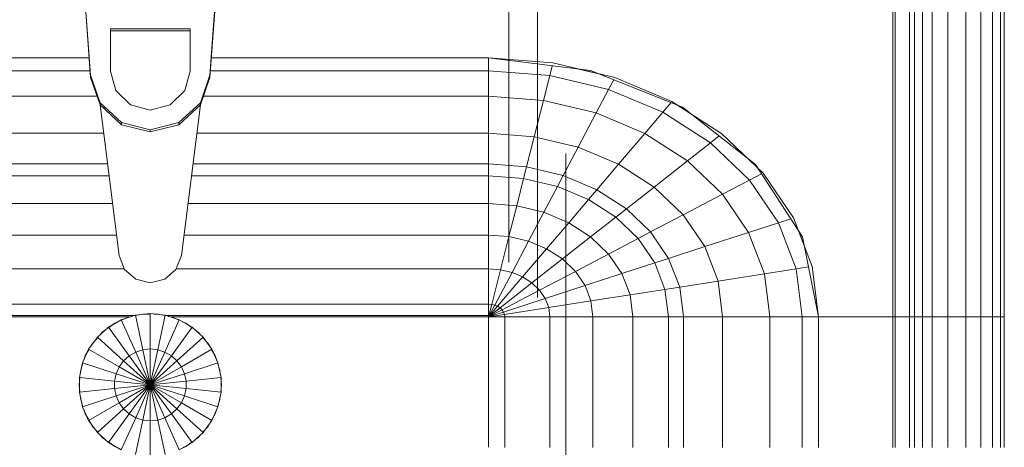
# Model space of a CAD drawing. Header units: millimetres. Extents: x 25471 to 48943, y 4737 to 38988.
# Tile 78 of 117: x 34623 to 34969, y 36599 to 36749. Entities that reach past the tile are written whole.
import ezdxf

# ---------------------------------------------------------------- set-up
doc = ezdxf.new("R2010")
doc.units = ezdxf.units.MM
doc.linetypes.add('ADSK_Штриховая_ш3 п1_5', pattern=[225, 150, -75])
doc.layers.add('A-DETL-____-MBND', color=5, linetype='ADSK_Штриховая_ш3 п1_5', lineweight=20)
doc.layers.add('M-EQPM-____-OTLN', color=50, linetype='Continuous', lineweight=20)

# ---------------------------------------------------------------- blocks, each defined once
blk = doc.blocks.new('Прямая форма - V line-609016-В_Этаж 01_Водопровод')
at = {"layer": 'M-EQPM-____-OTLN', "color": 9}
for p, q in [((260.87, 0), (260.87, -183.24)), ((260.84, -183.27), (260.84, 0)), ((261.6, -183.27), (261.6, 0)), ((266.64, -183.27), (266.64, 0)), ((268.48, -183.27), (268.48, 0)), ((271.3, -183.27), (271.3, 0)), ((274.68, -183.27), (274.68, 0)), ((280.15, -183.27), (280.15, 0)), ((286.45, -183.27), (286.45, 0)), ((291.73, -183.27), (291.73, 0)), ((295.82, -183.27), (295.82, 0)), ((298.6, -183.27), (298.6, 0)), ((299.99, -183.27), (299.99, 0)), ((-20.95, -98.41), (-23.89, -58.26)), ((20.95, -98.41), (23.89, -58.26)), ((-23.89, -59.01), (-20.95, -99.15)), ((23.89, -59.01), (20.95, -99.15)), ((-14, -82.11), (14, -82.11)), ((-14, -96.93), (-14, -82.11)), ((14, -82.86), (-14, -82.86)), ((14, -82.11), (14, -96.93)), ((-21.4, -92.28), (-118.83, -92.28)), ((-118.83, -92.32), (-21.39, -92.32)), ((21.39, -92.32), (118.83, -92.32)), ((118.83, -92.28), (21.4, -92.28)), ((154.66, -96.74), (118.83, -92.28)), ((118.83, -92.32), (118.83, -96.84)), ((118.83, -92.32), (141.45, -94.07)), ((118.83, -96.84), (118.83, -92.32)), ((141.2, -95.06), (140.32, -98.51)), ((141.45, -94.07), (163.2, -99.24)), ((157.58, -97.91), (150.5, -96.22)), ((186.98, -109.66), (154.66, -96.74)), ((-21.06, -96.84), (-118.83, -96.84)), ((-20.95, -99.15), (-20.95, -98.41)), ((-20.95, -98.41), (-17.66, -108.08)), ((-17.66, -108.83), (-20.95, -99.15)), ((-12.12, -103.8), (-14, -96.93)), ((14, -96.93), (12.12, -103.8)), ((17.66, -108.08), (20.95, -98.41)), ((20.95, -99.15), (17.66, -108.83)), ((20.95, -99.15), (20.95, -98.41)), ((118.83, -96.84), (21.06, -96.84)), ((118.83, -96.84), (118.83, -105.76)), ((140.32, -98.51), (118.83, -96.84)), ((118.83, -105.76), (118.83, -96.84)), ((140.32, -98.51), (138.11, -107.25)), ((160.99, -103.42), (140.32, -98.51)), ((162.8, -99.99), (160.99, -103.42)), ((163.2, -99.24), (183.25, -107.65)), ((160.99, -103.42), (156.64, -111.66)), ((180.04, -111.41), (160.99, -103.42)), ((-18.71, -105.76), (-118.83, -105.76)), ((-7, -108.84), (-12.12, -103.8)), ((12.12, -103.8), (7, -108.84)), ((118.83, -105.76), (18.71, -105.76)), ((118.83, -105.76), (118.83, -118.79)), ((138.11, -107.25), (118.83, -105.76)), ((118.83, -118.79), (118.83, -105.76)), ((-17.66, -108.08), (-10.06, -115.03)), ((-17.66, -108.83), (-17.66, -108.08)), ((-10.06, -115.78), (-17.66, -108.83)), ((-17.64, -108.83), (-10.91, -161.71)), ((0, -110.68), (-7, -108.84)), ((7, -108.84), (0, -110.68)), ((10.06, -115.03), (17.66, -108.08)), ((17.66, -108.83), (10.06, -115.78)), ((10.91, -161.71), (17.64, -108.83)), ((17.66, -108.83), (17.66, -108.08)), ((138.11, -107.25), (134.86, -120.03)), ((156.64, -111.66), (138.11, -107.25)), ((182.92, -108.03), (180.04, -111.41)), ((183.25, -107.65), (200.82, -118.96)), ((189.8, -111.86), (185.36, -109.01)), ((212.64, -129.78), (186.98, -109.66)), ((156.64, -111.66), (150.29, -123.7)), ((173.73, -118.82), (156.64, -111.66)), ((180.04, -111.41), (173.73, -118.82)), ((196.74, -122.16), (180.04, -111.41)), ((-10.06, -115.03), (0, -117.56)), ((-10.06, -115.78), (-10.06, -115.03)), ((0, -118.3), (-10.06, -115.78)), ((0, -117.56), (10.06, -115.03)), ((10.06, -115.78), (0, -118.3)), ((0, -118.3), (0, -117.56)), ((10.06, -115.78), (10.06, -115.03)), ((-16.37, -118.79), (-118.83, -118.79)), ((118.83, -118.79), (16.37, -118.79)), ((118.83, -118.79), (118.83, -129.56)), ((134.86, -120.03), (118.83, -118.79)), ((118.83, -129.56), (118.83, -118.79)), ((134.86, -120.03), (132.18, -130.59)), ((150.29, -123.7), (134.86, -120.03)), ((173.73, -118.82), (164.5, -129.66)), ((188.7, -128.46), (173.73, -118.82)), ((199.83, -119.73), (196.74, -122.16)), ((200.82, -118.96), (215.24, -132.74)), ((150.29, -123.7), (145.03, -133.65)), ((164.5, -129.66), (150.29, -123.7)), ((196.74, -122.16), (188.7, -128.46)), ((210.44, -135.26), (196.74, -122.16)), ((213.45, -131.03), (209.86, -127.6)), ((-15, -129.56), (-118.83, -129.56)), ((118.83, -129.56), (15, -129.56)), ((118.83, -129.56), (118.83, -133.71)), ((132.18, -130.59), (118.83, -129.56)), ((118.83, -133.71), (118.83, -129.56)), ((132.18, -130.59), (131.15, -134.66)), ((145.03, -133.65), (132.18, -130.59)), ((164.5, -129.66), (156.87, -138.61)), ((176.96, -137.68), (164.5, -129.66)), ((188.7, -128.46), (176.96, -137.68)), ((200.99, -140.21), (188.7, -128.46)), ((229.11, -155.13), (212.64, -129.78)), ((-14.47, -133.71), (-118.83, -133.71)), ((118.83, -133.71), (14.47, -133.71)), ((118.83, -133.71), (118.83, -143.5)), ((131.15, -134.66), (118.83, -133.71)), ((118.83, -143.5), (118.83, -133.71)), ((131.15, -134.66), (128.72, -144.27)), ((143.01, -137.48), (131.15, -134.66)), ((145.03, -133.65), (143.01, -137.48)), ((156.87, -138.61), (145.03, -133.65)), ((214.73, -133.01), (210.44, -135.26)), ((215.24, -132.74), (225.96, -148.47)), ((143.01, -137.48), (138.23, -146.53)), ((153.93, -142.06), (143.01, -137.48)), ((176.96, -137.68), (167.24, -145.29)), ((187.18, -147.45), (176.96, -137.68)), ((210.44, -135.26), (200.99, -140.21)), ((220.62, -150.2), (210.44, -135.26)), ((156.87, -138.61), (153.93, -142.06)), ((167.24, -145.29), (156.87, -138.61)), ((200.99, -140.21), (187.18, -147.45)), ((210.13, -153.61), (200.99, -140.21)), ((-13.23, -143.5), (-118.83, -143.5)), ((118.83, -143.5), (13.23, -143.5)), ((118.83, -143.5), (118.83, -154.51)), ((128.72, -144.27), (118.83, -143.5)), ((118.83, -154.51), (118.83, -143.5)), ((128.72, -144.27), (125.98, -155.06)), ((138.23, -146.53), (128.72, -144.27)), ((153.93, -142.06), (146.99, -150.2)), ((163.51, -148.22), (153.93, -142.06)), ((138.23, -146.53), (132.86, -156.7)), ((146.99, -150.2), (138.23, -146.53)), ((163.51, -148.22), (154.68, -155.15)), ((167.24, -145.29), (163.51, -148.22)), ((171.37, -155.74), (163.51, -148.22)), ((175.76, -153.43), (167.24, -145.29)), ((187.18, -147.45), (175.76, -153.43)), ((194.78, -158.6), (187.18, -147.45)), ((225.96, -148.47), (232.55, -165.53)), ((146.99, -150.2), (139.2, -159.35)), ((154.68, -155.15), (146.99, -150.2)), ((220.62, -150.2), (210.13, -153.61)), ((224.98, -148.78), (220.62, -150.2)), ((226.89, -166.41), (220.62, -150.2)), ((-11.83, -154.51), (-118.83, -154.51)), ((118.83, -154.51), (11.83, -154.51)), ((118.83, -154.51), (118.83, -166.38)), ((125.98, -155.06), (118.83, -154.51)), ((118.83, -166.38), (118.83, -154.51)), ((125.98, -155.06), (123.03, -166.71)), ((132.86, -156.7), (125.98, -155.06)), ((154.68, -155.15), (144.76, -162.93)), ((160.98, -161.18), (154.68, -155.15)), ((175.76, -153.43), (171.37, -155.74)), ((182.09, -162.72), (175.76, -153.43)), ((210.13, -153.61), (194.78, -158.6)), ((215.75, -168.15), (210.13, -153.61)), ((229.73, -158.23), (227.69, -152.95)), ((234.78, -183.24), (229.11, -155.13)), ((132.86, -156.7), (127.07, -167.67)), ((139.2, -159.35), (132.86, -156.7)), ((171.37, -155.74), (160.98, -161.18)), ((177.21, -164.3), (171.37, -155.74)), ((194.78, -158.6), (182.09, -162.72)), ((199.45, -170.69), (194.78, -158.6)), ((-10.91, -161.71), (-9.03, -166.6)), ((9.03, -166.6), (10.91, -161.71)), ((139.2, -159.35), (130.79, -169.23)), ((144.76, -162.93), (139.2, -159.35)), ((160.98, -161.18), (149.32, -167.29)), ((165.67, -168.05), (160.98, -161.18)), ((144.76, -162.93), (134.05, -171.33)), ((149.32, -167.29), (144.76, -162.93)), ((177.21, -164.3), (165.67, -168.05)), ((182.09, -162.72), (177.21, -164.3)), ((180.8, -173.6), (177.21, -164.3)), ((185.98, -172.79), (182.09, -162.72)), ((231.25, -165.73), (226.89, -166.41)), ((232.55, -165.53), (234.78, -183.27)), ((-9.11, -166.38), (-118.83, -166.38)), ((-9.03, -166.6), (-5.09, -170.07)), ((5.09, -170.07), (9.03, -166.6)), ((118.83, -166.38), (9.11, -166.38)), ((118.83, -166.38), (118.83, -178.78)), ((123.03, -166.71), (118.83, -166.38)), ((118.83, -178.78), (118.83, -166.38)), ((123.03, -166.71), (119.94, -178.86)), ((127.07, -167.67), (121.02, -179.12)), ((130.79, -169.23), (122.01, -179.53)), ((127.07, -167.67), (123.03, -166.71)), ((130.79, -169.23), (127.07, -167.67)), ((134.05, -171.33), (130.79, -169.23)), ((149.32, -167.29), (136.73, -173.89)), ((152.71, -172.26), (149.32, -167.29)), ((165.67, -168.05), (152.71, -172.26)), ((168.55, -175.51), (165.67, -168.05)), ((215.75, -168.15), (199.45, -170.69)), ((226.89, -166.41), (215.75, -168.15)), ((217.65, -183.27), (215.75, -168.15)), ((229.01, -183.27), (226.89, -166.41)), ((-5.09, -170.07), (0, -171.32)), ((0, -171.32), (5.09, -170.07)), ((134.05, -171.33), (122.88, -180.09)), ((136.73, -173.89), (134.05, -171.33)), ((152.71, -172.26), (138.72, -176.81)), ((154.8, -177.66), (152.71, -172.26)), ((185.98, -172.79), (180.8, -173.6)), ((199.45, -170.69), (185.98, -172.79)), ((187.3, -183.27), (185.98, -172.79)), ((201.03, -183.27), (199.45, -170.69)), ((136.73, -173.89), (123.59, -180.77)), ((138.72, -176.81), (136.73, -173.89)), ((168.55, -175.51), (154.8, -177.66)), ((180.8, -173.6), (168.55, -175.51)), ((169.53, -183.27), (168.55, -175.51)), ((182.02, -183.27), (180.8, -173.6)), ((118.83, -178.78), (-118.83, -178.78)), ((118.83, -178.78), (118.83, -182.73)), ((119.94, -178.86), (118.83, -178.78)), ((118.83, -182.73), (118.83, -178.78)), ((119.94, -178.86), (118.83, -183.27)), ((121.02, -179.12), (118.83, -183.27)), ((122.01, -179.53), (118.83, -183.27)), ((121.02, -179.12), (119.94, -178.86)), ((122.01, -179.53), (121.02, -179.12)), ((122.88, -180.09), (122.01, -179.53)), ((138.72, -176.81), (124.12, -181.55)), ((139.94, -179.98), (138.72, -176.81)), ((154.8, -177.66), (139.94, -179.98)), ((155.5, -183.27), (154.8, -177.66)), ((-118.83, -182.73), (-5.2, -182.73)), ((-7.32, -183.27), (-118.83, -183.27)), ((-5.2, -182.68), (-10.17, -184.3)), ((-7.73, -183.36), (-6.44, -183.09)), ((0, -182.13), (-5.2, -182.68)), ((-5.2, -182.68), (-2.62, -194.79)), ((-5.17, -182.82), (-2.61, -182.27)), ((-2.61, -182.27), (0, -182.27)), ((5.2, -182.68), (0, -182.13)), ((0, -182.13), (0, -194.51)), ((1.3, -182.27), (2.61, -182.27)), ((2.61, -182.27), (5.17, -182.82)), ((2.62, -194.79), (5.2, -182.68)), ((10.17, -184.3), (5.2, -182.68)), ((5.34, -182.73), (118.83, -182.73)), ((6.44, -183.09), (7.73, -183.36)), ((118.83, -183.27), (7.32, -183.27)), ((122.88, -180.09), (118.83, -183.27)), ((123.59, -180.77), (118.83, -183.27)), ((124.12, -181.55), (118.83, -183.27)), ((124.45, -182.4), (118.83, -183.27)), ((118.83, -183.27), (118.83, -229.07)), ((118.83, -229.07), (118.83, -183.27)), ((118.83, -183.27), (124.56, -183.27)), ((124.56, -183.27), (118.83, -183.27)), ((123.59, -180.77), (122.88, -180.09)), ((124.12, -181.55), (123.59, -180.77)), ((124.45, -182.4), (124.12, -181.55)), ((139.94, -179.98), (124.45, -182.4)), ((124.56, -183.27), (124.45, -182.4)), ((124.56, -229.09), (124.56, -183.27)), ((124.56, -183.27), (140.36, -183.27)), ((140.36, -183.27), (124.56, -183.27)), ((140.36, -183.27), (139.94, -179.98)), ((140.36, -229.09), (140.36, -183.27)), ((140.36, -183.27), (155.5, -183.27)), ((155.5, -183.27), (140.36, -183.27)), ((155.5, -229.09), (155.5, -183.27)), ((155.5, -183.27), (169.53, -183.27)), ((169.53, -183.27), (155.5, -183.27)), ((169.53, -229.09), (169.53, -183.27)), ((169.53, -183.27), (182.02, -183.27)), ((182.02, -183.27), (169.53, -183.27)), ((182.02, -229.09), (182.02, -183.27)), ((182.02, -183.27), (187.3, -183.27)), ((187.3, -183.27), (182.02, -183.27)), ((187.3, -229.09), (187.3, -183.27)), ((187.3, -183.27), (201.03, -183.27)), ((201.03, -183.27), (187.3, -183.27)), ((201.03, -229.09), (201.03, -183.27)), ((201.03, -183.27), (217.65, -183.27)), ((217.65, -183.27), (201.03, -183.27)), ((217.65, -229.09), (217.65, -183.27)), ((217.65, -183.27), (229.01, -183.27)), ((229.01, -183.27), (217.65, -183.27)), ((229.01, -229.09), (229.01, -183.27)), ((229.01, -183.27), (234.78, -183.27)), ((234.78, -183.27), (229.01, -183.27)), ((260.84, -183.24), (234.78, -183.24)), ((234.78, -229.09), (234.78, -183.27)), ((234.78, -183.27), (260.84, -183.27)), ((260.84, -229.09), (260.84, -183.27)), ((260.87, -183.27), (261.6, -183.27)), ((261.6, -183.27), (260.87, -183.27)), ((261.6, -229.09), (261.6, -183.27)), ((261.6, -183.27), (266.64, -183.27)), ((266.64, -183.27), (261.6, -183.27)), ((266.64, -229.09), (266.64, -183.27)), ((266.64, -183.27), (268.48, -183.27)), ((268.48, -183.27), (266.64, -183.27)), ((268.48, -229.09), (268.48, -183.27)), ((268.48, -183.27), (271.3, -183.27)), ((271.3, -183.27), (268.48, -183.27)), ((271.3, -229.09), (271.3, -183.27)), ((271.3, -183.27), (274.68, -183.27)), ((274.68, -183.27), (271.3, -183.27)), ((274.68, -229.09), (274.68, -183.27)), ((274.68, -183.27), (276.59, -183.27)), ((276.59, -183.27), (274.68, -183.27)), ((276.59, -183.27), (280.15, -183.27)), ((280.15, -183.27), (276.59, -183.27)), ((280.15, -229.09), (280.15, -183.27)), ((280.15, -183.27), (286.45, -183.27)), ((286.45, -183.27), (280.15, -183.27)), ((286.45, -229.09), (286.45, -183.27)), ((286.45, -183.27), (291.73, -183.27)), ((291.73, -183.27), (286.45, -183.27)), ((291.73, -229.09), (291.73, -183.27)), ((291.73, -183.27), (295.82, -183.27)), ((295.82, -183.27), (291.73, -183.27)), ((295.82, -229.09), (295.82, -183.27)), ((295.82, -183.27), (298.6, -183.27)), ((298.6, -183.27), (295.82, -183.27)), ((298.6, -229.09), (298.6, -183.27)), ((298.6, -183.27), (299.99, -183.27)), ((299.99, -183.27), (298.6, -183.27)), ((299.99, -229.09), (299.99, -183.27)), ((-10.17, -184.3), (-14.69, -186.91)), ((-14.61, -187.02), (-12.5, -185.48)), ((-12.5, -185.48), (-11.3, -184.95)), ((-10.17, -184.3), (-5.13, -195.6)), ((-10.11, -184.42), (-7.73, -183.36)), ((5.13, -195.6), (10.17, -184.3)), ((7.73, -183.36), (10.11, -184.42)), ((14.69, -186.91), (10.17, -184.3)), ((11.3, -184.95), (12.5, -185.48)), ((12.5, -185.48), (14.61, -187.02)), ((-14.69, -186.91), (-18.58, -190.41)), ((-17.6, -189.53), (-16.73, -188.56)), ((-16.73, -188.56), (-15.67, -187.79)), ((-14.69, -186.91), (-7.42, -196.92)), ((7.42, -196.92), (14.69, -186.91)), ((18.58, -190.41), (14.69, -186.91)), ((15.67, -187.79), (16.73, -188.56)), ((16.73, -188.56), (17.6, -189.53)), ((-18.58, -190.41), (-21.65, -194.63)), ((-20.88, -193.58), (-20.23, -192.44)), ((-20.23, -192.44), (-18.48, -190.5)), ((-18.58, -190.41), (-9.38, -198.69)), ((9.38, -198.69), (18.58, -190.41)), ((18.48, -190.5), (20.23, -192.44)), ((21.65, -194.63), (18.58, -190.41)), ((20.23, -192.44), (20.88, -193.58)), ((-21.65, -194.63), (-23.78, -199.41)), ((-23.24, -198.21), (-22.84, -196.97)), ((-22.84, -196.97), (-21.53, -194.7)), ((-21.65, -194.63), (-10.93, -200.82)), ((-7.42, -196.92), (-9.38, -198.69)), ((-5.13, -195.6), (-7.42, -196.92)), ((-7.42, -196.92), (0, -207.13)), ((-2.62, -194.79), (-5.13, -195.6)), ((-5.13, -195.6), (0, -207.13)), ((0, -194.51), (-2.62, -194.79)), ((-2.62, -194.79), (0, -207.13)), ((2.62, -194.79), (0, -194.51)), ((0, -194.51), (0, -207.13)), ((0, -207.13), (2.62, -194.79)), ((0, -207.13), (5.13, -195.6)), ((0, -207.13), (7.42, -196.92)), ((5.13, -195.6), (2.62, -194.79)), ((7.42, -196.92), (5.13, -195.6)), ((9.38, -198.69), (7.42, -196.92)), ((10.93, -200.82), (21.65, -194.63)), ((21.53, -194.7), (22.84, -196.97)), ((23.78, -199.41), (21.65, -194.63)), ((22.84, -196.97), (23.24, -198.21)), ((-23.78, -199.41), (-24.86, -204.52)), ((-24.45, -201.94), (-23.65, -199.45)), ((-23.78, -199.41), (-12, -203.23)), ((-9.38, -198.69), (-10.93, -200.82)), ((-9.38, -198.69), (0, -207.13)), ((0, -207.13), (9.38, -198.69)), ((10.93, -200.82), (9.38, -198.69)), ((12, -203.23), (23.78, -199.41)), ((23.65, -199.45), (24.45, -201.94)), ((24.86, -204.52), (23.78, -199.41)), ((-24.59, -203.24), (-24.45, -201.94)), ((-12, -203.23), (-12.55, -205.82)), ((-10.93, -200.82), (-12, -203.23)), ((-12, -203.23), (0, -207.13)), ((-10.93, -200.82), (0, -207.13)), ((0, -207.13), (10.93, -200.82)), ((0, -207.13), (12, -203.23)), ((12, -203.23), (10.93, -200.82)), ((12.55, -205.82), (12, -203.23)), ((24.45, -201.94), (24.59, -203.24)), ((-25, -207.13), (-24.73, -204.54)), ((-24.73, -209.73), (-25, -207.13)), ((-24.86, -204.52), (-12.55, -205.82)), ((-24.86, -204.52), (-24.86, -209.75)), ((-12.55, -205.82), (0, -207.13)), ((-12.55, -205.82), (-12.55, -208.45)), ((-12.55, -208.45), (0, -207.13)), ((-12, -211.04), (0, -207.13)), ((-10.93, -213.45), (0, -207.13)), ((-9.38, -215.58), (0, -207.13)), ((-7.42, -217.35), (0, -207.13)), ((-5.13, -218.67), (0, -207.13)), ((-2.62, -219.48), (0, -207.13)), ((0, -207.13), (12.55, -205.82)), ((0, -207.13), (12.55, -208.45)), ((0, -207.13), (12, -211.04)), ((0, -207.13), (10.93, -213.45)), ((0, -207.13), (9.38, -215.58)), ((0, -207.13), (7.42, -217.35)), ((0, -207.13), (5.13, -218.67)), ((0, -207.13), (2.62, -219.48)), ((0, -207.13), (0, -219.76)), ((12.55, -205.82), (24.86, -204.52)), ((12.55, -208.45), (12.55, -205.82)), ((24.73, -204.54), (25, -207.13)), ((25, -207.13), (24.73, -209.73)), ((24.86, -209.75), (24.86, -204.52)), ((-24.86, -209.75), (-12.55, -208.45)), ((-24.86, -209.75), (-23.78, -214.86)), ((-12.55, -208.45), (-12, -211.04)), ((12, -211.04), (12.55, -208.45)), ((12.55, -208.45), (24.86, -209.75)), ((23.78, -214.86), (24.86, -209.75)), ((-24.45, -212.33), (-24.59, -211.03)), ((-23.65, -214.82), (-24.45, -212.33)), ((-23.78, -214.86), (-12, -211.04)), ((-21.65, -219.63), (-10.93, -213.45)), ((-12, -211.04), (-10.93, -213.45)), ((-10.93, -213.45), (-9.38, -215.58)), ((9.38, -215.58), (10.93, -213.45)), ((10.93, -213.45), (12, -211.04)), ((10.93, -213.45), (21.65, -219.63)), ((12, -211.04), (23.78, -214.86)), ((24.45, -212.33), (23.65, -214.82)), ((24.59, -211.03), (24.45, -212.33)), ((-23.78, -214.86), (-21.65, -219.63)), ((-22.84, -217.3), (-23.24, -216.06)), ((-21.75, -219.18), (-22.84, -217.3)), ((-18.58, -223.86), (-9.38, -215.58)), ((-14.69, -227.36), (-7.42, -217.35)), ((-9.38, -215.58), (-7.42, -217.35)), ((-7.42, -217.35), (-5.13, -218.67)), ((5.13, -218.67), (7.42, -217.35)), ((7.42, -217.35), (9.38, -215.58)), ((7.42, -217.35), (14.69, -227.36)), ((9.38, -215.58), (18.58, -223.86)), ((21.65, -219.63), (23.78, -214.86)), ((22.84, -217.3), (21.75, -219.18)), ((23.24, -216.06), (22.84, -217.3)), ((-21.65, -219.63), (-18.58, -223.86)), ((-20.23, -221.83), (-21.53, -219.57)), ((-10.17, -229.97), (-5.13, -218.67)), ((-5.2, -231.59), (-2.62, -219.48)), ((-5.13, -218.67), (-2.62, -219.48)), ((-2.62, -219.48), (0, -219.76)), ((0, -219.76), (2.62, -219.48)), ((0, -219.76), (0, -232.13)), ((2.62, -219.48), (5.13, -218.67)), ((2.62, -219.48), (5.2, -231.59)), ((5.13, -218.67), (10.17, -229.97)), ((18.58, -223.86), (21.65, -219.63)), ((21.53, -219.57), (20.23, -221.83)), ((-18.48, -223.77), (-20.23, -221.83)), ((-18.58, -223.86), (-14.69, -227.36)), ((-16.73, -225.71), (-17.6, -224.74)), ((14.69, -227.36), (18.58, -223.86)), ((17.6, -224.74), (16.73, -225.71)), ((20.23, -221.83), (18.48, -223.77)), ((-15.67, -226.48), (-16.73, -225.71)), ((-14.69, -227.36), (-10.17, -229.97)), ((-12.5, -228.79), (-14.61, -227.25)), ((10.17, -229.97), (14.69, -227.36)), ((14.61, -227.25), (12.5, -228.79)), ((16.73, -225.71), (15.67, -226.48)), ((-11.3, -229.32), (-12.5, -228.79)), ((12.5, -228.79), (11.3, -229.32))]:
    blk.add_line(p, q, dxfattribs=at)
blk = doc.blocks.new('Прямая форма - FU - 054-609017-В_Этаж 01_Водопровод')
blk.add_blockref('Прямая форма - V line-609016-В_Этаж 01_Водопровод', (0, 0))
blk = doc.blocks.new('V line_ifc_RVT-1-В_Этаж 01_Водопровод')
at = {"layer": 'M-EQPM-____-OTLN', "color": 9, "lineweight": 20}
blk.add_blockref('Прямая форма - FU - 054-609017-В_Этаж 01_Водопровод', (34669.08, 36827.63), dxfattribs=at)

msp = doc.modelspace()

# ---------------------------------------------------------------- linework, layer by layer
at = {"layer": 'A-DETL-____-MBND', "color": 150}
for p, q in [((34815.06, 36101.74), (34815.06, 36817.14)), ((34795.06, 36813.64), (34795.06, 36101.74)), ((34805.06, 36801.14), (34805.06, 36245.9))]:
    msp.add_line(p, q, dxfattribs=at)

# ---------------------------------------------------------------- block references
at = {"lineweight": 9}
msp.add_blockref('V line_ifc_RVT-1-В_Этаж 01_Водопровод', (0, 0), dxfattribs=at)

doc.saveas('drawing.dxf')
